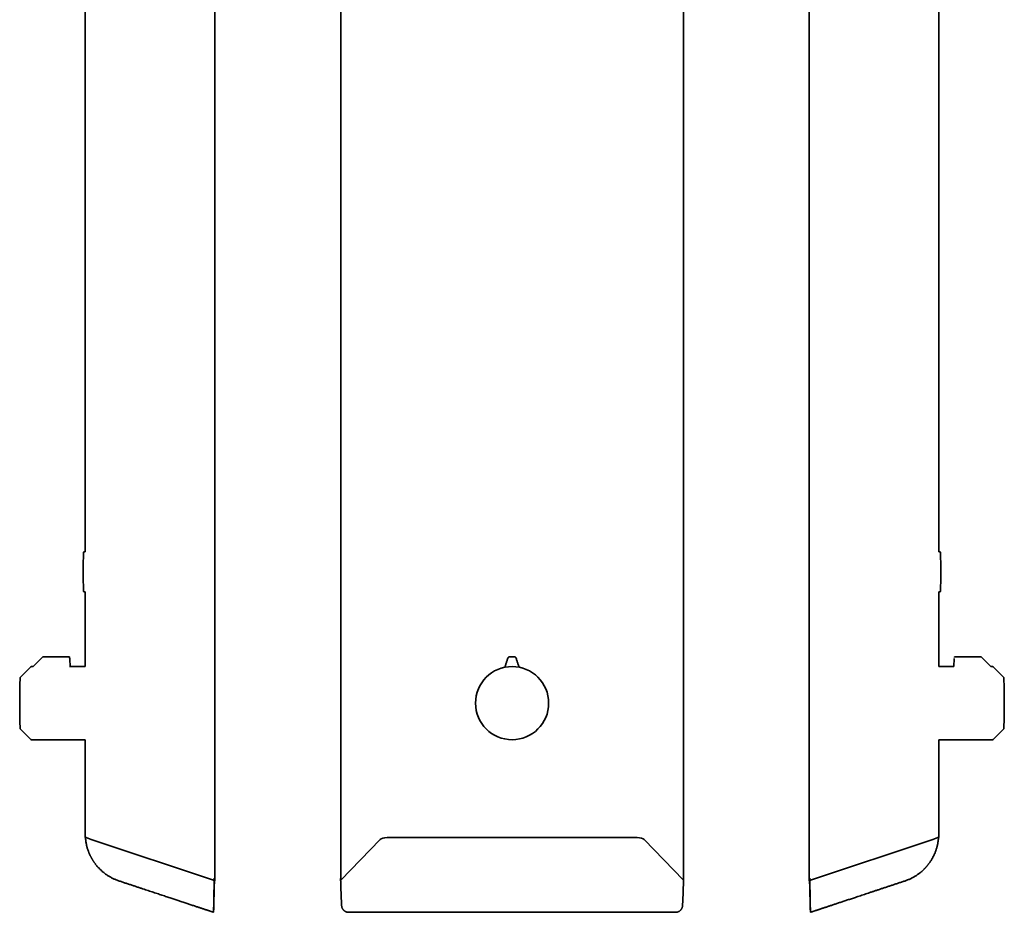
# Model space of a CAD drawing. Header units: millimetres. Extents: x 8 to 783, y 12 to 2407.
# Tile 3 of 5: x 75 to 735, y 1210 to 1809. Entities that reach past the tile are written whole.
import ezdxf

# ---------------------------------------------------------------- set-up
doc = ezdxf.new("R2010")
doc.units = ezdxf.units.MM

msp = doc.modelspace()

# ---------------------------------------------------------------- linework, layer by layer
at = {"color": 7, "linetype": 'Continuous', "lineweight": 35}
for p, q in [((205.89, 1231.52), (205.89, 2385.52)), ((290.24, 2383.75), (290.24, 1231.72)), ((519.89, 1231.72), (519.89, 2385.32)), ((604.11, 2385.52), (604.11, 1231.52)), ((119.04, 2234.57), (119.04, 1451.87)), ((690.96, 1451.87), (690.96, 2234.57)), ((119.04, 1451.87), (118.2, 1451.84)), ((691.8, 1451.84), (690.96, 1451.87)), ((118.2, 1425.2), (119.04, 1425.17)), ((119.04, 1425.17), (119.04, 1375.02)), ((690.96, 1425.17), (691.8, 1425.2)), ((690.96, 1375.02), (690.96, 1425.17)), ((90.78, 1381.5), (84.3, 1375.02)), ((90.78, 1381.5), (90.78, 1381.5)), ((108.15, 1381.62), (91.07, 1381.62)), ((91.07, 1381.62), (91.07, 1381.62)), ((108.69, 1380.43), (108.99, 1374.67)), ((701.31, 1380.43), (701.03, 1375.02)), ((701.35, 1381.12), (701.35, 1381.17)), ((718.93, 1381.62), (701.85, 1381.62)), ((718.93, 1381.62), (718.93, 1381.62)), ((725.7, 1375.02), (719.22, 1381.5)), ((719.22, 1381.5), (719.22, 1381.5)), ((82.44, 1374.73), (75.86, 1368.14)), ((84.3, 1375.02), (83.15, 1375.02)), ((119.04, 1375.02), (108.97, 1375.02)), ((701.03, 1375.02), (690.96, 1375.02)), ((726.85, 1375.02), (725.7, 1375.02)), ((734.14, 1368.14), (727.56, 1374.73)), ((75.86, 1332.9), (82.44, 1326.31)), ((727.56, 1326.31), (734.14, 1332.9)), ((83.15, 1326.02), (119.04, 1326.02)), ((119.04, 1326.02), (119.04, 1260.58)), ((690.96, 1326.02), (726.85, 1326.02)), ((690.96, 1260.58), (690.96, 1326.02)), ((119.04, 1260.58), (119.64, 1260.38)), ((119.64, 1260.38), (123.11, 1259.22)), ((686.89, 1259.22), (690.36, 1260.38)), ((690.36, 1260.38), (690.96, 1260.58)), ((205.11, 1231.78), (123.11, 1259.22)), ((316.62, 1259.22), (290.27, 1231.78)), ((519.86, 1231.78), (493.51, 1259.22)), ((686.89, 1259.22), (604.89, 1231.78)), ((205.11, 1231.78), (205.41, 1231.68)), ((205.47, 1231.66), (205.89, 1231.52)), ((519.93, 1232.87), (519.94, 1232.95)), ((604.11, 1231.52), (604.53, 1231.66)), ((604.59, 1231.68), (604.89, 1231.78)), ((295.54, 1210.35), (514.58, 1210.35))]:
    msp.add_line(p, q, dxfattribs=at)
at = {"color": 7, "linetype": 'Continuous', "lineweight": 35, "flags": 128}
for points in [[(205.1, 1210.35), (205.1, 1210.35)], [(604.9, 1210.35), (604.9, 1210.35)]]:
    msp.add_lwpolyline(points, dxfattribs=at)
at = {"color": 7, "linetype": 'Continuous', "lineweight": 35}
msp.add_circle((405.06, 1350.52), 24.5, dxfattribs=at)
for centre, radius, start, end in [((118.2, 1451.64), 0.2, 92, 177.49149), ((691.8, 1451.64), 0.2, 2.50851, 88), ((118.2, 1425.4), 0.2, 182.50851, 268), ((691.8, 1425.4), 0.2, 272, 357.49149), ((83.15, 1374.02), 1, 90, 135), ((726.85, 1374.02), 1, 45, 90), ((571.71, 1350.52), 496.51, 178.06738, 181.93262), ((76.78, 1367.22), 1.3, 135, 178.06738), ((733.22, 1367.22), 1.3, 1.93262, 45), ((238.29, 1350.52), 496.51, 0, 1.93262), ((238.29, 1350.52), 496.51, 358.06738, 0), ((76.78, 1333.82), 1.3, 181.93262, 225), ((733.22, 1333.82), 1.3, 315, 358.06738), ((83.15, 1327.02), 1, 225, 270), ((726.85, 1327.02), 1, 270, 315)]:
    msp.add_arc(centre, radius, start, end, dxfattribs=at)
for centre, major_axis, start_param, end_param in [((321.38, 1258.71), (5, 0), 1.585067, 2.830669), ((405.06, -703.35), (5869.57, 0), 1.556526, 1.585067), ((488.75, 1258.71), (5, 0), 0.310923, 1.556526), ((290.84, 1231.72), (0.6, 0), 2.830669, 3.327929), ((519.29, 1231.72), (0.6, 0), 6.096849, 6.594109)]:
    msp.add_ellipse(centre, major_axis=major_axis, ratio=0.334595, start_param=start_param, end_param=end_param, dxfattribs=at)
for points, knots in [([(118, 1451.65), (118, 1451.63), (117.98, 1451.02), (117.93, 1449.82), (117.87, 1448.05), (117.82, 1446.28), (117.78, 1444.51), (117.75, 1442.74), (117.73, 1440.97), (117.72, 1439.2), (117.72, 1437.43), (117.73, 1435.66), (117.75, 1433.89), (117.78, 1432.12), (117.83, 1430.35), (117.88, 1428.58), (117.94, 1426.93), (117.98, 1425.88), (118, 1425.41)], [0, 0, 0, 0, 0.002231, 0.069672, 0.137116, 0.204562, 0.272011, 0.339462, 0.406915, 0.474371, 0.541829, 0.609289, 0.676751, 0.744216, 0.811683, 0.879153, 0.946624, 1, 1, 1, 1]), ([(692, 1425.39), (692, 1425.41), (692.02, 1426.02), (692.07, 1427.22), (692.13, 1428.99), (692.18, 1430.76), (692.22, 1432.53), (692.25, 1434.3), (692.27, 1436.07), (692.28, 1437.84), (692.28, 1439.61), (692.27, 1441.38), (692.25, 1443.15), (692.22, 1444.92), (692.17, 1446.69), (692.12, 1448.46), (692.06, 1450.11), (692.02, 1451.17), (692, 1451.63)], [0, 0, 0, 0, 0.00216, 0.069606, 0.137055, 0.204506, 0.271959, 0.339415, 0.406873, 0.474333, 0.541796, 0.609261, 0.676728, 0.744198, 0.81167, 0.879144, 0.946621, 1, 1, 1, 1]), ([(91.07, 1381.62), (91.04, 1381.62), (90.99, 1381.62), (90.91, 1381.59), (90.84, 1381.56), (90.8, 1381.52), (90.78, 1381.5)], [0, 0, 0, 0, 0.247576, 0.5, 0.752424, 1, 1, 1, 1]), ([(108.65, 1381.17), (108.65, 1381.18), (108.64, 1381.2), (108.64, 1381.23), (108.63, 1381.26), (108.62, 1381.29), (108.61, 1381.32), (108.6, 1381.35), (108.58, 1381.37), (108.57, 1381.39), (108.56, 1381.4), (108.55, 1381.43), (108.52, 1381.46), (108.48, 1381.49), (108.44, 1381.53), (108.38, 1381.56), (108.32, 1381.59), (108.24, 1381.62), (108.18, 1381.62), (108.15, 1381.62)], [0, 0, 0, 0, 0.176426, 0.328267, 0.455582, 0.558487, 0.637238, 0.674461, 0.702846, 0.723238, 0.73112, 0.739313, 0.772084, 0.797264, 0.828223, 0.864681, 0.906094, 0.951594, 1, 1, 1, 1]), ([(108.68, 1380.46), (108.68, 1380.5), (108.67, 1380.58), (108.67, 1380.68), (108.67, 1380.76), (108.66, 1380.82), (108.66, 1380.87), (108.66, 1380.92), (108.66, 1380.96), (108.65, 1381.01), (108.65, 1381.06), (108.65, 1381.1), (108.65, 1381.13), (108.65, 1381.16), (108.65, 1381.16), (108.65, 1381.17)], [0, 0, 0, 0, 0.111642, 0.207454, 0.288686, 0.356145, 0.410371, 0.45468, 0.509367, 0.57826, 0.661428, 0.733293, 0.813448, 0.902181, 1, 1, 1, 1]), ([(108.65, 1381.12), (108.65, 1381.13), (108.65, 1381.15), (108.65, 1381.15), (108.65, 1381.13), (108.65, 1381.12)], [0, 0, 0, 0, 0.2239465, 0.6118946, 1, 1, 1, 1]), ([(108.69, 1380.43), (108.68, 1380.48), (108.68, 1380.57), (108.67, 1380.7), (108.67, 1380.82), (108.66, 1380.92), (108.66, 1381.01), (108.65, 1381.07), (108.65, 1381.11), (108.65, 1381.12), (108.65, 1381.12)], [0, 0, 0, 0, 0.122239, 0.24424, 0.372446, 0.500181, 0.628333, 0.756018, 0.878123, 1, 1, 1, 1]), ([(400.2, 1374.53), (400.28, 1374.76), (400.44, 1375.27), (400.69, 1376.06), (400.96, 1376.9), (401.24, 1377.78), (401.53, 1378.68), (401.82, 1379.6), (402.02, 1380.23), (402.13, 1380.54)], [0, 0, 0, 0, 0.114743, 0.250449, 0.390888, 0.536061, 0.685969, 0.840615, 1, 1, 1, 1]), ([(402.13, 1380.54), (402.15, 1380.61), (402.2, 1380.75), (402.3, 1380.91), (402.38, 1381.02), (402.43, 1381.08), (402.48, 1381.14), (402.54, 1381.19), (402.62, 1381.26), (402.73, 1381.34), (402.87, 1381.42), (403.02, 1381.49), (403.17, 1381.54), (403.33, 1381.57), (403.43, 1381.58), (403.49, 1381.58)], [0, 0, 0, 0, 0.140486, 0.270291, 0.319305, 0.366667, 0.412396, 0.456516, 0.499052, 0.588373, 0.674882, 0.758917, 0.840845, 0.921065, 1, 1, 1, 1]), ([(403.49, 1381.58), (403.81, 1381.6), (404.47, 1381.62), (405.45, 1381.62), (406.1, 1381.6), (406.43, 1381.59)], [0, 0, 0, 0, 0.3333337, 0.6666664, 1, 1, 1, 1]), ([(406.43, 1381.59), (406.48, 1381.59), (406.58, 1381.58), (406.74, 1381.55), (406.87, 1381.51), (406.98, 1381.47), (407.07, 1381.42), (407.15, 1381.38), (407.23, 1381.32), (407.34, 1381.24), (407.46, 1381.13), (407.6, 1380.96), (407.71, 1380.77), (407.77, 1380.63), (407.79, 1380.56)], [0, 0, 0, 0, 0.078921, 0.159128, 0.241044, 0.291201, 0.342197, 0.394109, 0.447011, 0.500971, 0.610255, 0.729655, 0.859488, 1, 1, 1, 1]), ([(409.76, 1374.56), (409.68, 1374.79), (409.51, 1375.3), (409.26, 1376.09), (408.98, 1376.93), (408.7, 1377.8), (408.4, 1378.7), (408.1, 1379.62), (407.9, 1380.25), (407.79, 1380.56)], [0, 0, 0, 0, 0.114734, 0.250442, 0.390882, 0.536056, 0.685966, 0.840614, 1, 1, 1, 1]), ([(701.85, 1381.62), (701.82, 1381.62), (701.76, 1381.62), (701.68, 1381.59), (701.62, 1381.56), (701.56, 1381.53), (701.52, 1381.49), (701.48, 1381.46), (701.45, 1381.43), (701.44, 1381.4), (701.43, 1381.39), (701.42, 1381.37), (701.4, 1381.35), (701.39, 1381.32), (701.38, 1381.29), (701.37, 1381.26), (701.36, 1381.23), (701.36, 1381.2), (701.35, 1381.18), (701.35, 1381.17)], [0, 0, 0, 0, 0.048406, 0.093906, 0.135319, 0.171777, 0.202736, 0.227916, 0.260687, 0.26888, 0.276762, 0.297154, 0.325539, 0.362762, 0.441513, 0.544418, 0.671733, 0.823574, 1, 1, 1, 1]), ([(701.35, 1381.11), (701.35, 1381.12), (701.35, 1381.15), (701.35, 1381.15), (701.35, 1381.13), (701.35, 1381.12)], [0, 0, 0, 0, 0.3333784, 0.6666216, 1, 1, 1, 1]), ([(719.22, 1381.5), (719.2, 1381.52), (719.16, 1381.56), (719.09, 1381.59), (719.01, 1381.62), (718.96, 1381.62), (718.93, 1381.62)], [0, 0, 0, 0, 0.247576, 0.5, 0.752424, 1, 1, 1, 1]), ([(119.25, 1260.51), (119.27, 1260.31), (119.3, 1259.78), (119.39, 1258.92), (119.51, 1257.96), (119.66, 1257.02), (119.84, 1256.11), (120.03, 1255.21), (120.25, 1254.31), (120.5, 1253.42), (120.76, 1252.57), (121.04, 1251.76), (121.31, 1251.01), (121.58, 1250.32), (121.84, 1249.69), (122.1, 1249.09), (122.37, 1248.53), (122.62, 1248), (122.88, 1247.5), (123.13, 1247.02), (123.38, 1246.56), (123.63, 1246.12), (123.88, 1245.7), (124.13, 1245.28), (124.4, 1244.86), (124.69, 1244.41), (125, 1243.96), (125.33, 1243.49), (125.69, 1243), (126.08, 1242.48), (126.5, 1241.95), (126.93, 1241.42), (127.39, 1240.89), (127.86, 1240.37), (128.36, 1239.83), (128.89, 1239.29), (129.45, 1238.75), (130.07, 1238.17), (130.76, 1237.57), (131.52, 1236.94), (132.32, 1236.32), (133.16, 1235.7), (134.05, 1235.1), (134.93, 1234.54), (135.8, 1234.02), (136.66, 1233.55), (137.55, 1233.09), (138.47, 1232.65), (139.42, 1232.24), (140.39, 1231.85), (141.05, 1231.61), (141.39, 1231.49)], [0, 0, 0, 0, 0.015599, 0.041355, 0.066519, 0.091062, 0.11496, 0.138191, 0.162949, 0.186848, 0.209864, 0.231978, 0.253169, 0.271621, 0.289287, 0.306157, 0.322224, 0.337479, 0.351917, 0.365532, 0.379553, 0.392569, 0.40464, 0.417173, 0.430742, 0.443976, 0.458065, 0.473007, 0.488802, 0.505445, 0.522934, 0.541262, 0.558797, 0.577026, 0.595944, 0.615543, 0.635815, 0.656748, 0.681325, 0.706723, 0.732922, 0.759897, 0.787623, 0.816071, 0.841007, 0.866429, 0.892314, 0.91864, 0.945381, 0.97251, 1, 1, 1, 1]), ([(668.61, 1231.49), (668.94, 1231.61), (669.58, 1231.84), (670.52, 1232.22), (671.43, 1232.61), (672.31, 1233.03), (673.16, 1233.45), (673.97, 1233.89), (674.77, 1234.36), (675.56, 1234.84), (676.33, 1235.35), (677.05, 1235.86), (677.74, 1236.37), (678.37, 1236.85), (678.94, 1237.32), (679.46, 1237.76), (679.95, 1238.19), (680.4, 1238.61), (680.83, 1239.02), (681.22, 1239.41), (681.6, 1239.8), (681.96, 1240.18), (682.3, 1240.55), (682.62, 1240.91), (682.95, 1241.28), (683.27, 1241.67), (683.61, 1242.08), (683.94, 1242.51), (684.29, 1242.97), (684.65, 1243.47), (685.02, 1243.99), (685.4, 1244.55), (685.77, 1245.13), (686.14, 1245.73), (686.49, 1246.34), (686.85, 1246.98), (687.2, 1247.65), (687.55, 1248.35), (687.89, 1249.08), (688.22, 1249.83), (688.54, 1250.61), (688.84, 1251.41), (689.13, 1252.24), (689.41, 1253.11), (689.66, 1253.99), (689.9, 1254.91), (690.11, 1255.85), (690.3, 1256.82), (690.46, 1257.81), (690.6, 1258.82), (690.69, 1259.72), (690.73, 1260.29), (690.74, 1260.51)], [0, 0, 0, 0, 0.026798, 0.053066, 0.078772, 0.103888, 0.128388, 0.152247, 0.17544, 0.200159, 0.224022, 0.247004, 0.269084, 0.290243, 0.308665, 0.326301, 0.343141, 0.359175, 0.374398, 0.388801, 0.402379, 0.416357, 0.429327, 0.44137, 0.453934, 0.467529, 0.480785, 0.494893, 0.509853, 0.525663, 0.54232, 0.559822, 0.578163, 0.595709, 0.613951, 0.632882, 0.652494, 0.672781, 0.693731, 0.714765, 0.736407, 0.758644, 0.781463, 0.804848, 0.828782, 0.853249, 0.878227, 0.903696, 0.929634, 0.956017, 0.98282, 1, 1, 1, 1]), ([(141.39, 1231.49), (142.15, 1231.24), (143.67, 1230.73), (145.93, 1229.99), (148.15, 1229.25), (150.33, 1228.53), (152.47, 1227.82), (154.57, 1227.12), (156.57, 1226.46), (158.48, 1225.82), (160.3, 1225.22), (162.09, 1224.63), (163.84, 1224.04), (165.56, 1223.47), (167.24, 1222.92), (168.9, 1222.37), (170.51, 1221.83), (172.1, 1221.3), (173.65, 1220.79), (175.17, 1220.29), (176.62, 1219.8), (178.02, 1219.34), (179.36, 1218.9), (180.66, 1218.46), (181.94, 1218.04), (183.25, 1217.6), (184.59, 1217.16), (185.96, 1216.7), (187.29, 1216.26), (188.58, 1215.83), (189.82, 1215.42), (191.03, 1215.02), (192.17, 1214.64), (193.24, 1214.29), (194.24, 1213.95), (195.2, 1213.63), (196.14, 1213.32), (197.04, 1213.02), (197.91, 1212.74), (198.74, 1212.46), (199.54, 1212.19), (200.31, 1211.94), (201.04, 1211.69), (201.74, 1211.46), (202.39, 1211.25), (203, 1211.04), (203.57, 1210.85), (204.11, 1210.68), (204.61, 1210.51), (204.94, 1210.4), (205.1, 1210.35)], [0, 0, 0, 0, 0.036083, 0.07154, 0.106369, 0.140572, 0.174147, 0.207096, 0.239418, 0.268495, 0.297046, 0.325069, 0.352566, 0.379536, 0.40598, 0.431896, 0.457285, 0.482148, 0.506483, 0.530292, 0.553573, 0.575042, 0.596042, 0.616574, 0.636637, 0.656232, 0.678319, 0.699779, 0.720612, 0.740817, 0.760396, 0.779347, 0.797671, 0.813917, 0.829636, 0.844828, 0.859493, 0.873631, 0.887242, 0.900326, 0.912883, 0.924913, 0.936416, 0.947392, 0.957841, 0.96721, 0.97611, 0.984542, 0.992505, 1, 1, 1, 1]), ([(205.1, 1210.35), (205.14, 1211.78), (205.21, 1214.65), (205.32, 1218.95), (205.42, 1222.92), (205.52, 1226.57), (205.59, 1229.37), (205.63, 1231.04), (205.64, 1231.6)], [0, 0, 0, 0, 0.2012016, 0.4025971, 0.6039229, 0.7618865, 0.9195158, 1, 1, 1, 1]), ([(205.18, 1214.85), (205.2, 1216.35), (205.26, 1219.37), (205.34, 1223.89), (205.42, 1228.41), (205.47, 1231.43), (205.49, 1232.93)], [0, 0, 0, 0, 0.250015, 0.500024, 0.750021, 1, 1, 1, 1]), ([(205.18, 1214.85), (205.21, 1216), (205.27, 1218.32), (205.36, 1221.77), (205.46, 1224.96), (205.54, 1227.89), (205.6, 1230.03), (205.63, 1231.26), (205.64, 1231.61)], [0, 0, 0, 0, 0.20489, 0.410138, 0.615421, 0.776529, 0.937304, 1, 1, 1, 1]), ([(205.49, 1232.93), (205.5, 1232.95), (205.51, 1232.99), (205.54, 1233.05), (205.56, 1233.1), (205.59, 1233.15), (205.61, 1233.18), (205.63, 1233.19), (205.63, 1233.2)], [0, 0, 0, 0, 0.178231, 0.356463, 0.534694, 0.712926, 0.891157, 1, 1, 1, 1]), ([(290.19, 1232.93), (290.19, 1232.95), (290.19, 1232.99), (290.2, 1233.05), (290.22, 1233.09), (290.23, 1233.11), (290.24, 1233.11)], [0, 0, 0, 0, 0.3114477, 0.6228955, 0.9343432, 1, 1, 1, 1]), ([(290.19, 1232.93), (290.23, 1231.43), (290.31, 1228.41), (290.47, 1223.89), (290.65, 1219.37), (290.8, 1216.35), (290.87, 1214.85)], [0, 0, 0, 0, 0.249979, 0.499976, 0.749985, 1, 1, 1, 1]), ([(519.26, 1214.85), (519.33, 1216.35), (519.48, 1219.37), (519.66, 1223.89), (519.82, 1228.41), (519.89, 1231.43), (519.93, 1232.93)], [0, 0, 0, 0, 0.250015, 0.500024, 0.750021, 1, 1, 1, 1]), ([(519.93, 1232.93), (519.94, 1232.95), (519.94, 1232.99), (519.92, 1233.05), (519.91, 1233.09), (519.89, 1233.11), (519.89, 1233.11)], [0, 0, 0, 0, 0.3114477, 0.6228955, 0.9343432, 1, 1, 1, 1]), ([(604.82, 1214.85), (604.79, 1216), (604.73, 1218.32), (604.64, 1221.77), (604.54, 1224.96), (604.46, 1227.89), (604.4, 1230.03), (604.37, 1231.26), (604.36, 1231.61)], [0, 0, 0, 0, 0.20489, 0.410138, 0.615421, 0.776529, 0.937304, 1, 1, 1, 1]), ([(604.9, 1210.35), (604.86, 1211.78), (604.79, 1214.65), (604.68, 1218.95), (604.58, 1222.92), (604.48, 1226.57), (604.41, 1229.37), (604.37, 1231.04), (604.36, 1231.6)], [0, 0, 0, 0, 0.2012016, 0.4025971, 0.6039229, 0.7618865, 0.9195158, 1, 1, 1, 1]), ([(604.51, 1232.93), (604.5, 1232.95), (604.49, 1232.99), (604.46, 1233.05), (604.44, 1233.1), (604.41, 1233.15), (604.39, 1233.18), (604.37, 1233.19), (604.37, 1233.2)], [0, 0, 0, 0, 0.178231, 0.356463, 0.534694, 0.712926, 0.891157, 1, 1, 1, 1]), ([(604.51, 1232.93), (604.53, 1231.43), (604.58, 1228.41), (604.66, 1223.89), (604.74, 1219.37), (604.8, 1216.35), (604.82, 1214.85)], [0, 0, 0, 0, 0.249979, 0.499976, 0.749985, 1, 1, 1, 1]), ([(604.9, 1210.35), (604.97, 1210.37), (605.14, 1210.43), (605.4, 1210.51), (605.7, 1210.61), (606.03, 1210.72), (606.39, 1210.84), (606.78, 1210.97), (607.23, 1211.12), (607.72, 1211.28), (608.27, 1211.47), (608.86, 1211.66), (609.48, 1211.87), (610.15, 1212.09), (610.84, 1212.32), (611.56, 1212.56), (612.3, 1212.8), (613.07, 1213.06), (613.88, 1213.33), (614.72, 1213.61), (615.6, 1213.9), (616.52, 1214.2), (617.47, 1214.52), (618.45, 1214.85), (619.47, 1215.18), (620.51, 1215.53), (621.58, 1215.89), (622.69, 1216.25), (623.81, 1216.63), (624.96, 1217.01), (626.13, 1217.4), (627.32, 1217.79), (628.55, 1218.2), (629.81, 1218.62), (631.09, 1219.04), (632.39, 1219.48), (633.72, 1219.92), (635.18, 1220.4), (636.75, 1220.92), (638.46, 1221.49), (640.21, 1222.07), (642.01, 1222.67), (643.84, 1223.28), (645.73, 1223.9), (647.65, 1224.54), (649.62, 1225.19), (651.63, 1225.86), (653.69, 1226.54), (655.79, 1227.24), (657.89, 1227.94), (659.99, 1228.63), (662.09, 1229.33), (664.23, 1230.04), (666.41, 1230.76), (667.87, 1231.25), (668.61, 1231.49)], [0, 0, 0, 0, 0.003608, 0.007733, 0.012377, 0.01754, 0.02322, 0.029419, 0.036136, 0.044105, 0.052698, 0.061915, 0.071757, 0.082223, 0.093314, 0.104342, 0.115925, 0.128064, 0.140757, 0.154006, 0.167809, 0.182167, 0.19708, 0.212548, 0.228571, 0.244849, 0.261661, 0.279009, 0.296892, 0.314704, 0.333018, 0.351833, 0.37115, 0.390967, 0.410918, 0.431353, 0.452271, 0.473672, 0.49978, 0.526573, 0.554051, 0.582214, 0.611062, 0.640595, 0.670813, 0.701715, 0.733303, 0.765576, 0.798533, 0.832176, 0.864523, 0.897479, 0.931044, 0.965218, 1, 1, 1, 1]), ([(205.1, 1210.35), (205.1, 1210.35), (205.1, 1210.36), (205.09, 1210.42), (205.09, 1210.51), (205.08, 1210.64), (205.08, 1210.8), (205.08, 1210.99), (205.09, 1211.21), (205.09, 1211.46), (205.09, 1211.73), (205.1, 1212.03), (205.11, 1212.34), (205.11, 1212.68), (205.12, 1213.02), (205.13, 1213.38), (205.14, 1213.75), (205.15, 1214.12), (205.17, 1214.49), (205.17, 1214.73), (205.18, 1214.85)], [0, 0, 0, 0, 0.056544, 0.113453, 0.17154, 0.23005, 0.2866, 0.343566, 0.401871, 0.46065, 0.514982, 0.569711, 0.625681, 0.682073, 0.735849, 0.789627, 0.844121, 0.899341, 0.94954, 1, 1, 1, 1]), ([(290.87, 1214.85), (290.88, 1214.71), (290.9, 1214.44), (290.98, 1214.04), (291.08, 1213.64), (291.22, 1213.26), (291.39, 1212.89), (291.59, 1212.53), (291.83, 1212.2), (292.08, 1211.88), (292.36, 1211.6), (292.67, 1211.35), (292.99, 1211.12), (293.33, 1210.92), (293.68, 1210.75), (294.04, 1210.61), (294.41, 1210.49), (294.79, 1210.41), (295.17, 1210.36), (295.42, 1210.35), (295.54, 1210.35)], [0, 0, 0, 0, 0.0569431, 0.1140808, 0.171208, 0.2281366, 0.2851902, 0.3424623, 0.3997273, 0.4567712, 0.5117689, 0.5669688, 0.622175, 0.6771814, 0.7314951, 0.7859876, 0.8404899, 0.8948169, 0.9474078, 1, 1, 1, 1]), ([(514.58, 1210.35), (514.72, 1210.35), (514.99, 1210.36), (515.39, 1210.42), (515.8, 1210.51), (516.19, 1210.64), (516.57, 1210.8), (516.93, 1210.99), (517.28, 1211.21), (517.61, 1211.46), (517.9, 1211.73), (518.17, 1212.03), (518.41, 1212.34), (518.62, 1212.68), (518.8, 1213.02), (518.96, 1213.38), (519.08, 1213.75), (519.17, 1214.12), (519.23, 1214.49), (519.25, 1214.73), (519.26, 1214.85)], [0, 0, 0, 0, 0.056544, 0.113453, 0.17154, 0.23005, 0.2866, 0.343566, 0.401871, 0.46065, 0.514982, 0.569711, 0.625681, 0.682073, 0.735849, 0.789627, 0.844121, 0.899341, 0.94954, 1, 1, 1, 1]), ([(604.82, 1214.85), (604.83, 1214.71), (604.84, 1214.44), (604.85, 1214.04), (604.86, 1213.64), (604.87, 1213.26), (604.88, 1212.89), (604.89, 1212.53), (604.9, 1212.2), (604.9, 1211.88), (604.91, 1211.6), (604.91, 1211.35), (604.91, 1211.12), (604.92, 1210.92), (604.92, 1210.75), (604.92, 1210.61), (604.91, 1210.49), (604.91, 1210.41), (604.9, 1210.36), (604.9, 1210.35), (604.9, 1210.35)], [0, 0, 0, 0, 0.056943, 0.114081, 0.171208, 0.228137, 0.28519, 0.342462, 0.399727, 0.456771, 0.511769, 0.566969, 0.622175, 0.677181, 0.731495, 0.785988, 0.84049, 0.894817, 0.947408, 1, 1, 1, 1])]:
    msp.add_open_spline(points, degree=3, knots=knots, dxfattribs=at)

doc.saveas('drawing.dxf')
